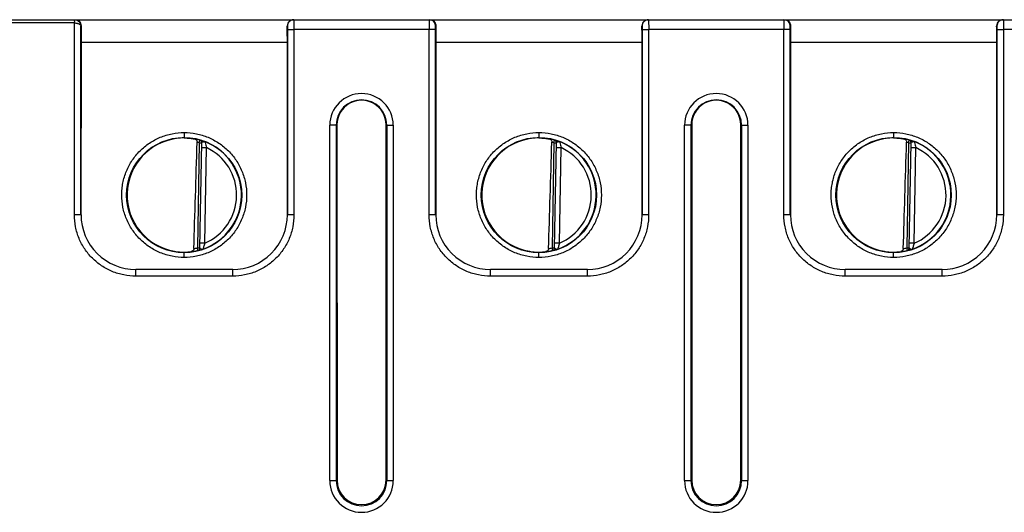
# Model space of a CAD drawing. Header units: inches. Extents: x 0 to 34, y 0 to 22.
# Tile 38 of 71: x 11.9 to 14.9, y 7.3 to 8.8. Entities that reach past the tile are written whole.
import ezdxf

# ---------------------------------------------------------------- set-up
doc = ezdxf.new("R2010")
doc.units = ezdxf.units.IN
doc.header["$LTSCALE"] = 1.87
doc.header["$MEASUREMENT"] = 0
doc.layers.get('0').update_dxf_attribs({"linetype": 'CONTINUOUS'})

msp = doc.modelspace()

# ---------------------------------------------------------------- linework, layer by layer
at = {"color": 7, "linetype": 'CONTINUOUS'}
for p, q in [((11.2756, 8.8465), (12.0445, 8.8465)), ((12.0437, 8.8363), (11.3442, 8.8364)), ((12.0435, 8.8465), (12.0437, 8.8362)), ((12.0437, 8.2409), (12.0437, 8.8363)), ((12.0455, 8.8465), (13.1447, 8.8465)), ((12.0586, 8.8329), (12.0607, 8.8316)), ((12.0607, 8.8316), (12.0623, 8.83)), ((12.0638, 8.241), (12.0637, 8.8265)), ((12.7045, 8.8265), (12.7037, 8.8265)), ((12.7045, 8.8265), (12.7047, 8.8164)), ((12.7245, 8.8465), (12.7247, 8.8162)), ((13.1439, 8.8465), (13.1437, 8.8162)), ((13.1455, 8.8465), (14.2447, 8.8465)), ((13.1637, 8.8164), (13.1639, 8.8265)), ((13.1647, 8.8265), (13.1639, 8.8265)), ((13.8045, 8.8265), (13.8037, 8.8265)), ((13.8045, 8.8265), (13.8047, 8.8164)), ((13.8245, 8.8465), (13.8247, 8.8162)), ((14.2439, 8.8465), (14.2437, 8.8162)), ((14.2455, 8.8465), (15.3447, 8.8465)), ((14.2637, 8.8164), (14.2639, 8.8265)), ((14.2647, 8.8265), (14.2639, 8.8265)), ((14.9045, 8.8265), (14.9037, 8.8265)), ((14.9045, 8.8265), (14.9047, 8.8164)), ((14.9245, 8.8465), (14.9247, 8.8162)), ((12.7047, 8.8164), (12.7046, 8.241)), ((12.7047, 8.8164), (12.7213, 8.8162)), ((12.7213, 8.8162), (12.7247, 8.8162)), ((12.7246, 8.8162), (12.7246, 8.2409)), ((13.1437, 8.8162), (12.7246, 8.8162)), ((13.1637, 8.8164), (13.1437, 8.8162)), ((13.1437, 8.2409), (13.1437, 8.8162)), ((13.1638, 8.241), (13.1637, 8.8164)), ((13.8047, 8.8164), (13.8046, 8.241)), ((13.8047, 8.8164), (13.8213, 8.8162)), ((13.8213, 8.8162), (13.8247, 8.8162)), ((13.8246, 8.8162), (13.8246, 8.2409)), ((14.2437, 8.8162), (13.8246, 8.8162)), ((14.2637, 8.8164), (14.2437, 8.8162)), ((14.2437, 8.2409), (14.2437, 8.8162)), ((14.2638, 8.241), (14.2637, 8.8164)), ((14.9047, 8.8164), (14.9046, 8.241)), ((14.9047, 8.8164), (14.9213, 8.8162)), ((14.9213, 8.8162), (14.9247, 8.8162)), ((14.9246, 8.8162), (14.9246, 8.2409)), ((15.3437, 8.8162), (14.9246, 8.8162)), ((12.0643, 8.7771), (12.0642, 8.2415)), ((12.0643, 8.7771), (12.7041, 8.7771)), ((12.7042, 8.2415), (12.7041, 8.7771)), ((13.1643, 8.7771), (13.1642, 8.2415)), ((13.1643, 8.7771), (13.8041, 8.7771)), ((13.8042, 8.2415), (13.8041, 8.7771)), ((14.2643, 8.7771), (14.2642, 8.2415)), ((14.2643, 8.7771), (14.9041, 8.7771)), ((14.9042, 8.2415), (14.9041, 8.7771)), ((12.8558, 8.5192), (12.8358, 8.519)), ((12.8358, 7.4166), (12.8358, 8.519)), ((12.858, 8.5203), (12.8558, 8.5192)), ((12.8558, 8.5192), (12.8558, 7.4168)), ((12.858, 8.5203), (12.8582, 7.418)), ((13.0102, 7.418), (13.0104, 8.5203)), ((13.0126, 8.5192), (13.0104, 8.5203)), ((13.0126, 8.5192), (13.0126, 7.4168)), ((13.0126, 8.5192), (13.0326, 8.519)), ((13.0326, 8.519), (13.0326, 7.4166)), ((13.9558, 8.5192), (13.9358, 8.519)), ((13.9358, 7.4166), (13.9358, 8.519)), ((13.958, 8.5203), (13.9558, 8.5192)), ((13.9558, 8.5192), (13.9558, 7.4168)), ((13.958, 8.5203), (13.9582, 7.418)), ((14.1102, 7.418), (14.1104, 8.5203)), ((14.1126, 8.5192), (14.1104, 8.5203)), ((14.1126, 8.5192), (14.1126, 7.4168)), ((14.1126, 8.5192), (14.1326, 8.519)), ((14.1326, 8.519), (14.1326, 7.4166)), ((12.3842, 8.4963), (12.3842, 8.4796)), ((13.4842, 8.4963), (13.4842, 8.4796)), ((14.5842, 8.4963), (14.5842, 8.4796)), ((12.4307, 8.4648), (12.425, 8.1386)), ((12.4307, 8.4648), (12.4328, 8.4722)), ((12.4307, 8.4648), (12.4385, 8.4647)), ((12.4328, 8.4724), (12.4328, 8.4728)), ((12.4328, 8.4724), (12.4349, 8.4715)), ((12.4328, 8.1381), (12.4385, 8.465)), ((12.44, 8.4667), (12.4412, 8.4673)), ((12.447, 8.4683), (12.4484, 8.468)), ((13.5307, 8.4648), (13.525, 8.1386)), ((13.5307, 8.4648), (13.5328, 8.4722)), ((13.5307, 8.4648), (13.5385, 8.4647)), ((13.5328, 8.4724), (13.5328, 8.4728)), ((13.5328, 8.4724), (13.5349, 8.4715)), ((13.5328, 8.1381), (13.5385, 8.465)), ((13.54, 8.4667), (13.5412, 8.4673)), ((13.547, 8.4683), (13.5484, 8.468)), ((14.6307, 8.4648), (14.625, 8.1386)), ((14.6307, 8.4648), (14.6328, 8.4722)), ((14.6307, 8.4648), (14.6385, 8.4647)), ((14.6328, 8.4724), (14.6328, 8.4728)), ((14.6328, 8.4724), (14.6349, 8.4715)), ((14.6328, 8.1381), (14.6385, 8.465)), ((14.64, 8.4667), (14.6412, 8.4673)), ((14.647, 8.4683), (14.6484, 8.468)), ((12.4383, 8.4499), (12.4533, 8.4496)), ((12.4481, 8.153), (12.4533, 8.4496)), ((13.5383, 8.4499), (13.5533, 8.4496)), ((13.5481, 8.153), (13.5533, 8.4496)), ((14.6383, 8.4499), (14.6533, 8.4496)), ((14.6481, 8.153), (14.6533, 8.4496)), ((12.0638, 8.241), (12.0438, 8.2409)), ((12.0642, 8.2415), (12.0638, 8.241)), ((12.7042, 8.2415), (12.7046, 8.241)), ((12.7246, 8.2409), (12.7046, 8.241)), ((13.1638, 8.241), (13.1438, 8.2409)), ((13.1642, 8.2415), (13.1638, 8.241)), ((13.8042, 8.2415), (13.8046, 8.241)), ((13.8246, 8.2409), (13.8046, 8.241)), ((14.2638, 8.241), (14.2438, 8.2409)), ((14.2642, 8.2415), (14.2638, 8.241)), ((14.9042, 8.2415), (14.9046, 8.241)), ((14.9246, 8.2409), (14.9046, 8.241)), ((12.4481, 8.153), (12.4331, 8.1532)), ((13.5481, 8.153), (13.5331, 8.1532)), ((14.6481, 8.153), (14.6331, 8.1532)), ((12.3842, 8.1089), (12.3842, 8.1255)), ((12.4081, 8.1276), (12.4061, 8.1271)), ((12.4269, 8.1309), (12.425, 8.1386)), ((12.425, 8.1386), (12.4328, 8.1384)), ((12.4269, 8.1306), (12.43, 8.1312)), ((12.4269, 8.1306), (12.4269, 8.1309)), ((12.43, 8.1312), (12.4394, 8.1337)), ((12.4328, 8.1384), (12.4325, 8.1362)), ((12.4414, 8.1345), (12.4426, 8.1348)), ((12.4426, 8.1348), (12.4438, 8.139)), ((13.4842, 8.1089), (13.4842, 8.1255)), ((13.5081, 8.1276), (13.5061, 8.1271)), ((13.5269, 8.1309), (13.525, 8.1386)), ((13.525, 8.1386), (13.5328, 8.1384)), ((13.5269, 8.1306), (13.53, 8.1312)), ((13.5269, 8.1306), (13.5269, 8.1309)), ((13.53, 8.1312), (13.5394, 8.1337)), ((13.5328, 8.1384), (13.5325, 8.1362)), ((13.5414, 8.1345), (13.5426, 8.1348)), ((13.5426, 8.1348), (13.5438, 8.139)), ((14.5842, 8.1089), (14.5842, 8.1255)), ((14.6081, 8.1276), (14.6061, 8.1271)), ((14.625, 8.1386), (14.6328, 8.1384)), ((14.6269, 8.1309), (14.625, 8.1386)), ((14.6269, 8.1306), (14.63, 8.1312)), ((14.6269, 8.1306), (14.6269, 8.1309)), ((14.63, 8.1312), (14.6394, 8.1337)), ((14.6328, 8.1384), (14.6325, 8.1362)), ((14.6414, 8.1345), (14.6426, 8.1348)), ((14.6426, 8.1348), (14.6438, 8.139)), ((12.2338, 8.0711), (12.2342, 8.0715)), ((12.2338, 8.0509), (12.2338, 8.0711)), ((12.5346, 8.0711), (12.2338, 8.0711)), ((12.5346, 8.0711), (12.5342, 8.0715)), ((12.5346, 8.0509), (12.5346, 8.0711)), ((13.3338, 8.0711), (13.3342, 8.0715)), ((13.3338, 8.0509), (13.3338, 8.0711)), ((13.6346, 8.0711), (13.3338, 8.0711)), ((13.6346, 8.0711), (13.6342, 8.0715)), ((13.6346, 8.0509), (13.6346, 8.0711)), ((14.4338, 8.0711), (14.4342, 8.0715)), ((14.4338, 8.0509), (14.4338, 8.0711)), ((14.7346, 8.0711), (14.4338, 8.0711)), ((14.7346, 8.0711), (14.7342, 8.0715)), ((14.7346, 8.0509), (14.7346, 8.0711)), ((12.5346, 8.0509), (12.2338, 8.0509)), ((13.6346, 8.0509), (13.3338, 8.0509)), ((14.7346, 8.0509), (14.4338, 8.0509)), ((12.8358, 7.4166), (12.8558, 7.4168)), ((12.8558, 7.4168), (12.8582, 7.418)), ((13.0126, 7.4168), (13.0102, 7.418)), ((13.0126, 7.4168), (13.0326, 7.4166)), ((13.9358, 7.4166), (13.9558, 7.4168)), ((13.9558, 7.4168), (13.9582, 7.418)), ((14.1126, 7.4168), (14.1102, 7.418)), ((14.1126, 7.4168), (14.1326, 7.4166))]:
    msp.add_line(p, q, dxfattribs=at)
for centre in [(12.3842, 8.3024), (13.4842, 8.3024), (14.5842, 8.3024)]:
    msp.add_circle(centre, 0.1787, dxfattribs=at)
for centre, radius, start, end in [((13.1439, 8.8265), 0.02, 0.0123, 89.9783), ((14.2439, 8.8265), 0.02, 0.0123, 89.9783), ((12.9342, 8.519), 0.0984, 0.004, 179.996), ((14.0342, 8.519), 0.0984, 0.004, 179.996), ((12.9342, 8.5192), 0.0784, 0.003, 179.997), ((12.9342, 8.5203), 0.0761, 359.978, 180.022), ((14.0342, 8.5192), 0.0784, 0.003, 179.997), ((14.0342, 8.5203), 0.0761, 359.978, 180.022), ((12.9311, 8.5203), 0.0792, 359.9635, 7.3127), ((14.0311, 8.5203), 0.0792, 359.9635, 7.3127), ((12.3833, 8.3096), 0.17, 89.6888, 97.6024), ((12.3842, 8.3025), 0.1767, 74.0301, 78.8369), ((12.3842, 8.3025), 0.1689, 74.0301, 76.2529), ((12.4307, 8.4648), 0.00786, 358.9802, 57.7042), ((12.3842, 8.3025), 0.1776, 289.2017, 68.7983), ((12.6509, 8.5139), 0.2076, 192.8583, 193.4577), ((12.7383, 8.5349), 0.2975, 193.4705, 196.6532), ((13.4833, 8.3096), 0.17, 89.6888, 97.6024), ((13.4842, 8.3025), 0.1767, 74.0301, 78.8369), ((13.4842, 8.3025), 0.1689, 74.0301, 76.2529), ((13.5307, 8.4648), 0.00786, 358.9802, 57.7042), ((13.4842, 8.3025), 0.1776, 289.2017, 68.7983), ((13.7509, 8.5139), 0.2076, 192.8583, 193.4577), ((13.8383, 8.5349), 0.2975, 193.4705, 196.6532), ((14.5833, 8.3096), 0.17, 89.6888, 97.6024), ((14.5842, 8.3025), 0.1767, 74.0301, 78.8369), ((14.5842, 8.3025), 0.1689, 74.0301, 76.2529), ((14.6307, 8.4648), 0.00786, 358.9802, 57.7042), ((14.5842, 8.3025), 0.1776, 289.2017, 68.7983), ((14.8509, 8.5139), 0.2076, 192.8583, 193.4577), ((14.9383, 8.5349), 0.2975, 193.4705, 196.6532), ((12.3842, 8.3025), 0.1626, 293.1447, 64.8553), ((13.4842, 8.3025), 0.1626, 293.1447, 64.8553), ((14.5842, 8.3025), 0.1626, 293.1447, 64.8553), ((12.2342, 8.2414), 0.1699, 179.9808, 270.0007), ((12.5343, 8.2413), 0.1699, 269.9853, 0.042), ((13.3342, 8.2414), 0.1699, 179.9808, 270.0007), ((13.6343, 8.2413), 0.1699, 269.9853, 0.042), ((14.4342, 8.2414), 0.1699, 179.9808, 270.0007), ((14.7343, 8.2413), 0.1699, 269.9853, 0.042), ((12.6953, 8.0692), 0.261, 161.2855, 162.0525), ((13.7953, 8.0692), 0.261, 161.2855, 162.0525), ((14.8953, 8.0692), 0.261, 161.2855, 162.0525), ((12.383, 8.2956), 0.1701, 260.4012, 270.3938), ((12.383, 8.2925), 0.1671, 270.398, 275.5774), ((12.3833, 8.2894), 0.1639, 275.5776, 277.9921), ((12.3842, 8.3025), 0.1767, 277.129, 283.9699), ((12.3842, 8.3025), 0.1689, 280.1935, 283.9699), ((12.425, 8.1386), 0.00786, 283.9223, 342.3945), ((12.3956, 8.2743), 0.1472, 287.2964, 288.6102), ((12.7416, 8.0543), 0.3097, 162.0666, 164.1222), ((13.483, 8.2956), 0.1701, 260.4012, 270.3938), ((13.483, 8.2925), 0.1671, 270.398, 275.5774), ((13.4833, 8.2894), 0.1639, 275.5776, 277.9921), ((13.4842, 8.3025), 0.1767, 277.129, 283.9699), ((13.4842, 8.3025), 0.1689, 280.1935, 283.9699), ((13.525, 8.1386), 0.00786, 283.9223, 342.3945), ((13.4956, 8.2743), 0.1472, 287.2964, 288.6102), ((13.8416, 8.0543), 0.3097, 162.0666, 164.1222), ((14.583, 8.2956), 0.1701, 260.4012, 270.3938), ((14.583, 8.2925), 0.1671, 270.398, 275.5774), ((14.5833, 8.2894), 0.1639, 275.5776, 277.9921), ((14.5842, 8.3025), 0.1767, 277.129, 283.9699), ((14.5842, 8.3025), 0.1689, 280.1935, 283.9699), ((14.625, 8.1386), 0.00786, 283.9223, 342.3945), ((14.5956, 8.2743), 0.1472, 287.2964, 288.6102), ((14.9416, 8.0543), 0.3097, 162.0666, 164.1222), ((12.9342, 7.4166), 0.0984, 180.0026, 359.9974), ((12.9342, 7.4168), 0.0784, 180.0028, 359.9973), ((12.9342, 7.4181), 0.076, 180.0963, 359.9037), ((14.0342, 7.4166), 0.0984, 180.0026, 359.9974), ((14.0342, 7.4168), 0.0784, 180.0028, 359.9973), ((14.0342, 7.4181), 0.076, 180.0963, 359.9037)]:
    msp.add_arc(centre, radius, start, end, dxfattribs=at)
for centre, major_axis, ratio, start_param, end_param in [((12.7029, 8.7765), (0, 0.07), 0.017455, -1.56207, -0.775193), ((13.1655, 8.7765), (0, 0.07), 0.017455, 0.775193, 1.56207), ((13.8029, 8.7765), (0, 0.07), 0.017455, -1.56207, -0.775193), ((14.2655, 8.7765), (0, 0.07), 0.017455, 0.775193, 1.56207), ((14.9029, 8.7765), (0, 0.07), 0.017455, -1.56207, -0.775193), ((12.3842, 8.3025), (0, 0.1771), 1, 6.389776, 9.257284), ((12.4055, 11.0416), (0.078, 4.4693), 0.01745, -2.278156, -2.184524), ((13.4842, 8.3025), (0, 0.1771), 1, 0.10659, 2.974099), ((13.5055, 11.0416), (0.078, 4.4693), 0.01745, -2.278156, -2.184524), ((14.5842, 8.3025), (0, 0.1771), 1, 6.389776, 9.257284), ((14.6055, 11.0416), (0.078, 4.4693), 0.01745, -2.278156, -2.184524)]:
    msp.add_ellipse(centre, major_axis=major_axis, ratio=ratio, start_param=start_param, end_param=end_param, dxfattribs=at)
for points, knots in [([(12.0435, 8.8465), (12.0453, 8.8465), (12.0488, 8.846), (12.0536, 8.844), (12.0577, 8.8409), (12.0598, 8.8383), (12.0607, 8.8369)], [0, 0, 0, 0, 0.256652, 0.511673, 0.758805, 1, 1, 1, 1]), ([(12.0437, 8.8364), (12.0465, 8.8363), (12.0505, 8.8359), (12.0555, 8.8344), (12.0577, 8.8335), (12.0586, 8.8329)], [0, 0, 0, 0, 0.541721, 0.785167, 1, 1, 1, 1]), ([(12.0455, 8.8465), (12.0477, 8.8465), (12.0524, 8.8456), (12.0586, 8.8418), (12.0635, 8.8353), (12.0647, 8.8295), (12.0647, 8.8265)], [0, 0, 0, 0, 0.218378, 0.447733, 0.701735, 1, 1, 1, 1]), ([(12.0607, 8.8369), (12.0612, 8.8361), (12.0629, 8.8328), (12.0637, 8.8292), (12.0637, 8.8265)], [0, 0, 0, 0, 0.256437, 1, 1, 1, 1]), ([(12.0623, 8.83), (12.0627, 8.8295), (12.0634, 8.8284), (12.0637, 8.8271), (12.0637, 8.8265)], [0, 0, 0, 0, 0.525323, 1, 1, 1, 1]), ([(12.0647, 8.8265), (12.0645, 8.8189), (12.0644, 8.8025), (12.0643, 8.786), (12.0643, 8.7771)], [0, 0, 0, 0, 0.457609, 1, 1, 1, 1]), ([(12.7229, 8.8465), (12.7206, 8.8465), (12.716, 8.8456), (12.7098, 8.8418), (12.7049, 8.8353), (12.7037, 8.8295), (12.7037, 8.8265)], [0, 0, 0, 0, 0.218378, 0.447733, 0.701735, 1, 1, 1, 1]), ([(12.7245, 8.8465), (12.722, 8.8465), (12.7168, 8.8453), (12.7099, 8.841), (12.7056, 8.8342), (12.7045, 8.829), (12.7045, 8.8265)], [0, 0, 0, 0, 0.242443, 0.499975, 0.757524, 1, 1, 1, 1]), ([(13.1455, 8.8465), (13.1477, 8.8465), (13.1524, 8.8456), (13.1586, 8.8418), (13.1635, 8.8353), (13.1647, 8.8295), (13.1647, 8.8265)], [0, 0, 0, 0, 0.218378, 0.447733, 0.701735, 1, 1, 1, 1]), ([(13.8229, 8.8465), (13.8206, 8.8465), (13.816, 8.8456), (13.8098, 8.8418), (13.8049, 8.8353), (13.8037, 8.8295), (13.8037, 8.8265)], [0, 0, 0, 0, 0.218378, 0.447733, 0.701735, 1, 1, 1, 1]), ([(13.8245, 8.8465), (13.822, 8.8465), (13.8168, 8.8453), (13.8099, 8.841), (13.8056, 8.8342), (13.8045, 8.829), (13.8045, 8.8265)], [0, 0, 0, 0, 0.242443, 0.499975, 0.757524, 1, 1, 1, 1]), ([(14.2455, 8.8465), (14.2477, 8.8465), (14.2524, 8.8456), (14.2586, 8.8418), (14.2635, 8.8353), (14.2647, 8.8295), (14.2647, 8.8265)], [0, 0, 0, 0, 0.218378, 0.447733, 0.701735, 1, 1, 1, 1]), ([(14.9229, 8.8465), (14.9206, 8.8465), (14.916, 8.8456), (14.9098, 8.8418), (14.9049, 8.8353), (14.9037, 8.8295), (14.9037, 8.8265)], [0, 0, 0, 0, 0.218378, 0.447733, 0.701735, 1, 1, 1, 1]), ([(14.9245, 8.8465), (14.922, 8.8465), (14.9168, 8.8453), (14.9099, 8.841), (14.9056, 8.8342), (14.9045, 8.829), (14.9045, 8.8265)], [0, 0, 0, 0, 0.242443, 0.499975, 0.757524, 1, 1, 1, 1]), ([(12.3842, 8.1089), (12.3715, 8.109), (12.3525, 8.1108), (12.3279, 8.1169), (12.304, 8.1254), (12.2759, 8.1405), (12.2464, 8.1647), (12.2261, 8.1893), (12.2131, 8.2111), (12.2022, 8.234), (12.193, 8.2645), (12.1899, 8.2962), (12.1911, 8.3216), (12.1939, 8.3404), (12.1985, 8.3589), (12.2071, 8.3827), (12.2221, 8.4109), (12.2463, 8.4404), (12.2759, 8.4647), (12.304, 8.4797), (12.3279, 8.4882), (12.3525, 8.4943), (12.3715, 8.4962), (12.3842, 8.4963)], [0, 0, 0, 0, 0.06244, 0.093739, 0.125022, 0.187503, 0.249986, 0.312457, 0.34373, 0.375004, 0.437474, 0.499945, 0.531219, 0.562494, 0.593769, 0.625044, 0.687521, 0.749998, 0.812479, 0.874962, 0.906256, 0.937567, 1, 1, 1, 1]), ([(12.3842, 8.4963), (12.3968, 8.4962), (12.4159, 8.4943), (12.4405, 8.4882), (12.4644, 8.4797), (12.4925, 8.4647), (12.522, 8.4404), (12.5463, 8.4109), (12.5643, 8.3772), (12.5754, 8.3406), (12.5792, 8.3026), (12.5754, 8.2645), (12.5643, 8.228), (12.5463, 8.1942), (12.522, 8.1647), (12.4925, 8.1405), (12.4644, 8.1254), (12.4405, 8.1169), (12.4159, 8.1108), (12.3968, 8.1089), (12.3842, 8.1089)], [0, 0, 0, 0, 0.062451, 0.093759, 0.12505, 0.187544, 0.250039, 0.312526, 0.375018, 0.437509, 0.5, 0.562491, 0.624981, 0.687474, 0.749961, 0.812456, 0.87495, 0.906241, 0.937549, 1, 1, 1, 1]), ([(13.4842, 8.1089), (13.4715, 8.109), (13.4525, 8.1108), (13.4279, 8.1169), (13.404, 8.1254), (13.3759, 8.1405), (13.3464, 8.1647), (13.3261, 8.1893), (13.3131, 8.2111), (13.3022, 8.234), (13.293, 8.2645), (13.2899, 8.2962), (13.2911, 8.3216), (13.2939, 8.3404), (13.2985, 8.3589), (13.3071, 8.3827), (13.3221, 8.4109), (13.3463, 8.4404), (13.3759, 8.4647), (13.404, 8.4797), (13.4279, 8.4882), (13.4525, 8.4943), (13.4715, 8.4962), (13.4842, 8.4963)], [0, 0, 0, 0, 0.06244, 0.093739, 0.125022, 0.187503, 0.249986, 0.312457, 0.34373, 0.375004, 0.437474, 0.499945, 0.531219, 0.562494, 0.593769, 0.625044, 0.687521, 0.749998, 0.812479, 0.874962, 0.906256, 0.937567, 1, 1, 1, 1]), ([(13.4842, 8.4963), (13.4968, 8.4962), (13.5159, 8.4943), (13.5405, 8.4882), (13.5644, 8.4797), (13.5925, 8.4647), (13.622, 8.4404), (13.6463, 8.4109), (13.6643, 8.3772), (13.6754, 8.3406), (13.6792, 8.3026), (13.6754, 8.2645), (13.6643, 8.228), (13.6463, 8.1942), (13.622, 8.1647), (13.5925, 8.1405), (13.5644, 8.1254), (13.5405, 8.1169), (13.5159, 8.1108), (13.4968, 8.1089), (13.4842, 8.1089)], [0, 0, 0, 0, 0.062451, 0.093759, 0.12505, 0.187544, 0.250039, 0.312526, 0.375018, 0.437509, 0.5, 0.562491, 0.624981, 0.687474, 0.749961, 0.812456, 0.87495, 0.906241, 0.937549, 1, 1, 1, 1]), ([(14.5842, 8.1089), (14.5715, 8.109), (14.5525, 8.1108), (14.5279, 8.1169), (14.504, 8.1254), (14.4759, 8.1405), (14.4464, 8.1647), (14.4261, 8.1893), (14.4131, 8.2111), (14.4022, 8.234), (14.393, 8.2645), (14.3899, 8.2962), (14.3911, 8.3216), (14.3939, 8.3404), (14.3985, 8.3589), (14.4071, 8.3827), (14.4221, 8.4109), (14.4463, 8.4404), (14.4759, 8.4647), (14.504, 8.4797), (14.5279, 8.4882), (14.5525, 8.4943), (14.5715, 8.4962), (14.5842, 8.4963)], [0, 0, 0, 0, 0.06244, 0.093739, 0.125022, 0.187503, 0.249986, 0.312457, 0.34373, 0.375004, 0.437474, 0.499945, 0.531219, 0.562494, 0.593769, 0.625044, 0.687521, 0.749998, 0.812479, 0.874962, 0.906256, 0.937567, 1, 1, 1, 1]), ([(14.5842, 8.4963), (14.5968, 8.4962), (14.6159, 8.4943), (14.6405, 8.4882), (14.6644, 8.4797), (14.6925, 8.4647), (14.722, 8.4404), (14.7463, 8.4109), (14.7643, 8.3772), (14.7754, 8.3406), (14.7792, 8.3026), (14.7754, 8.2645), (14.7643, 8.228), (14.7463, 8.1942), (14.722, 8.1647), (14.6925, 8.1405), (14.6644, 8.1254), (14.6405, 8.1169), (14.6159, 8.1108), (14.5968, 8.1089), (14.5842, 8.1089)], [0, 0, 0, 0, 0.062451, 0.093759, 0.12505, 0.187544, 0.250039, 0.312526, 0.375018, 0.437509, 0.5, 0.562491, 0.624981, 0.687474, 0.749961, 0.812456, 0.87495, 0.906241, 0.937549, 1, 1, 1, 1]), ([(12.3842, 8.4796), (12.3874, 8.4796), (12.3989, 8.4792), (12.4103, 8.4776), (12.4184, 8.4759)], [0, 0, 0, 0, 0.279277, 1, 1, 1, 1]), ([(12.4184, 8.4759), (12.4192, 8.4757), (12.4209, 8.475), (12.4228, 8.4729), (12.4241, 8.47), (12.4244, 8.4677), (12.4243, 8.4665)], [0, 0, 0, 0, 0.208997, 0.436619, 0.700685, 1, 1, 1, 1]), ([(12.4484, 8.468), (12.4467, 8.4687), (12.4433, 8.4698), (12.4394, 8.4711), (12.4366, 8.4719), (12.4351, 8.4723), (12.4339, 8.4726), (12.4333, 8.4727), (12.433, 8.4728)], [0, 0, 0, 0, 0.349219, 0.65393, 0.778599, 0.87975, 0.954497, 1, 1, 1, 1]), ([(12.4385, 8.465), (12.4385, 8.4652), (12.4387, 8.4654), (12.4391, 8.466), (12.4396, 8.4664), (12.44, 8.4667)], [0, 0, 0, 0, 0.1469, 0.372985, 1, 1, 1, 1]), ([(12.4412, 8.4673), (12.4421, 8.4676), (12.444, 8.4681), (12.446, 8.4684), (12.447, 8.4683)], [0, 0, 0, 0, 0.49036, 1, 1, 1, 1]), ([(13.4842, 8.4796), (13.4874, 8.4796), (13.4989, 8.4792), (13.5103, 8.4776), (13.5184, 8.4759)], [0, 0, 0, 0, 0.279277, 1, 1, 1, 1]), ([(13.5184, 8.4759), (13.5192, 8.4757), (13.5209, 8.475), (13.5228, 8.4729), (13.5241, 8.47), (13.5244, 8.4677), (13.5243, 8.4665)], [0, 0, 0, 0, 0.208997, 0.436619, 0.700685, 1, 1, 1, 1]), ([(13.5484, 8.468), (13.5467, 8.4687), (13.5433, 8.4698), (13.5394, 8.4711), (13.5366, 8.4719), (13.5351, 8.4723), (13.5339, 8.4726), (13.5333, 8.4727), (13.533, 8.4728)], [0, 0, 0, 0, 0.349219, 0.65393, 0.778599, 0.87975, 0.954497, 1, 1, 1, 1]), ([(13.5385, 8.465), (13.5385, 8.4652), (13.5387, 8.4654), (13.5391, 8.466), (13.5396, 8.4664), (13.54, 8.4667)], [0, 0, 0, 0, 0.1469, 0.372985, 1, 1, 1, 1]), ([(13.5412, 8.4673), (13.5421, 8.4676), (13.544, 8.4681), (13.546, 8.4684), (13.547, 8.4683)], [0, 0, 0, 0, 0.49036, 1, 1, 1, 1]), ([(14.5842, 8.4796), (14.5874, 8.4796), (14.5989, 8.4792), (14.6103, 8.4776), (14.6184, 8.4759)], [0, 0, 0, 0, 0.279277, 1, 1, 1, 1]), ([(14.6184, 8.4759), (14.6192, 8.4757), (14.6209, 8.475), (14.6228, 8.4729), (14.6241, 8.47), (14.6244, 8.4677), (14.6243, 8.4665)], [0, 0, 0, 0, 0.208997, 0.436619, 0.700685, 1, 1, 1, 1]), ([(14.6484, 8.468), (14.6467, 8.4687), (14.6433, 8.4698), (14.6394, 8.4711), (14.6366, 8.4719), (14.6351, 8.4723), (14.6339, 8.4726), (14.6333, 8.4727), (14.633, 8.4728)], [0, 0, 0, 0, 0.349219, 0.65393, 0.778599, 0.87975, 0.954497, 1, 1, 1, 1]), ([(14.6385, 8.465), (14.6385, 8.4652), (14.6387, 8.4654), (14.6391, 8.466), (14.6396, 8.4664), (14.64, 8.4667)], [0, 0, 0, 0, 0.1469, 0.372985, 1, 1, 1, 1]), ([(14.6412, 8.4673), (14.6421, 8.4676), (14.644, 8.4681), (14.646, 8.4684), (14.647, 8.4683)], [0, 0, 0, 0, 0.49036, 1, 1, 1, 1]), ([(12.2338, 8.0509), (12.2214, 8.051), (12.2027, 8.0529), (12.1786, 8.0588), (12.1551, 8.0671), (12.1276, 8.0819), (12.0986, 8.1057), (12.0748, 8.1346), (12.06, 8.1622), (12.0517, 8.1856), (12.0457, 8.2098), (12.0439, 8.2285), (12.0437, 8.2409)], [0, 0, 0, 0, 0.124887, 0.187494, 0.25007, 0.375043, 0.50001, 0.624972, 0.74994, 0.812515, 0.87512, 1, 1, 1, 1]), ([(12.7246, 8.2409), (12.7245, 8.2285), (12.7226, 8.2098), (12.7167, 8.1856), (12.7083, 8.1622), (12.6936, 8.1346), (12.6698, 8.1057), (12.6408, 8.0819), (12.6133, 8.0671), (12.5898, 8.0588), (12.5657, 8.0529), (12.547, 8.051), (12.5346, 8.0509)], [0, 0, 0, 0, 0.124881, 0.187487, 0.250061, 0.37503, 0.499994, 0.624959, 0.749931, 0.812507, 0.875114, 1, 1, 1, 1]), ([(13.3338, 8.0509), (13.3214, 8.051), (13.3027, 8.0529), (13.2786, 8.0588), (13.2551, 8.0671), (13.2276, 8.0819), (13.1986, 8.1057), (13.1748, 8.1346), (13.16, 8.1622), (13.1517, 8.1856), (13.1457, 8.2098), (13.1439, 8.2285), (13.1437, 8.2409)], [0, 0, 0, 0, 0.124887, 0.187494, 0.25007, 0.375043, 0.50001, 0.624972, 0.74994, 0.812515, 0.87512, 1, 1, 1, 1]), ([(13.8246, 8.2409), (13.8245, 8.2285), (13.8226, 8.2098), (13.8167, 8.1856), (13.8083, 8.1622), (13.7936, 8.1346), (13.7698, 8.1057), (13.7408, 8.0819), (13.7133, 8.0671), (13.6898, 8.0588), (13.6657, 8.0529), (13.647, 8.051), (13.6346, 8.0509)], [0, 0, 0, 0, 0.124881, 0.187487, 0.250061, 0.37503, 0.499994, 0.624959, 0.749931, 0.812507, 0.875114, 1, 1, 1, 1]), ([(14.4338, 8.0509), (14.4214, 8.051), (14.4027, 8.0529), (14.3786, 8.0588), (14.3551, 8.0671), (14.3276, 8.0819), (14.2986, 8.1057), (14.2748, 8.1346), (14.26, 8.1622), (14.2517, 8.1856), (14.2457, 8.2098), (14.2439, 8.2285), (14.2437, 8.2409)], [0, 0, 0, 0, 0.124887, 0.187494, 0.25007, 0.375043, 0.50001, 0.624972, 0.74994, 0.812515, 0.87512, 1, 1, 1, 1]), ([(14.9246, 8.2409), (14.9245, 8.2285), (14.9226, 8.2098), (14.9167, 8.1856), (14.9083, 8.1622), (14.8936, 8.1346), (14.8698, 8.1057), (14.8408, 8.0819), (14.8133, 8.0671), (14.7898, 8.0588), (14.7657, 8.0529), (14.747, 8.051), (14.7346, 8.0509)], [0, 0, 0, 0, 0.124881, 0.187487, 0.250061, 0.37503, 0.499994, 0.624959, 0.749931, 0.812507, 0.875114, 1, 1, 1, 1]), ([(12.4105, 8.1289), (12.4103, 8.1288), (12.4096, 8.1282), (12.4087, 8.1278), (12.4081, 8.1276)], [0, 0, 0, 0, 0.254788, 1, 1, 1, 1]), ([(12.4141, 8.1362), (12.414, 8.1348), (12.4133, 8.132), (12.4115, 8.1297), (12.4105, 8.1289)], [0, 0, 0, 0, 0.534486, 1, 1, 1, 1]), ([(12.4328, 8.1381), (12.4328, 8.1378), (12.4333, 8.137), (12.4339, 8.1366), (12.4343, 8.1364)], [0, 0, 0, 0, 0.403862, 1, 1, 1, 1]), ([(12.4343, 8.1364), (12.4347, 8.1361), (12.4358, 8.1356), (12.4375, 8.135), (12.4394, 8.1346), (12.4407, 8.1345), (12.4414, 8.1345)], [0, 0, 0, 0, 0.221912, 0.474129, 0.739017, 1, 1, 1, 1]), ([(13.5105, 8.1289), (13.5103, 8.1288), (13.5096, 8.1282), (13.5087, 8.1278), (13.5081, 8.1276)], [0, 0, 0, 0, 0.254788, 1, 1, 1, 1]), ([(13.5141, 8.1362), (13.514, 8.1348), (13.5133, 8.132), (13.5115, 8.1297), (13.5105, 8.1289)], [0, 0, 0, 0, 0.534486, 1, 1, 1, 1]), ([(13.5328, 8.1381), (13.5328, 8.1378), (13.5333, 8.137), (13.5339, 8.1366), (13.5343, 8.1364)], [0, 0, 0, 0, 0.403862, 1, 1, 1, 1]), ([(13.5343, 8.1364), (13.5347, 8.1361), (13.5358, 8.1356), (13.5375, 8.135), (13.5394, 8.1346), (13.5407, 8.1345), (13.5414, 8.1345)], [0, 0, 0, 0, 0.221912, 0.474129, 0.739017, 1, 1, 1, 1]), ([(14.6105, 8.1289), (14.6103, 8.1288), (14.6096, 8.1282), (14.6087, 8.1278), (14.6081, 8.1276)], [0, 0, 0, 0, 0.254788, 1, 1, 1, 1]), ([(14.6141, 8.1362), (14.614, 8.1348), (14.6133, 8.132), (14.6115, 8.1297), (14.6105, 8.1289)], [0, 0, 0, 0, 0.534486, 1, 1, 1, 1]), ([(14.6328, 8.1381), (14.6328, 8.1378), (14.6333, 8.137), (14.6339, 8.1366), (14.6343, 8.1364)], [0, 0, 0, 0, 0.403862, 1, 1, 1, 1]), ([(14.6343, 8.1364), (14.6347, 8.1361), (14.6358, 8.1356), (14.6375, 8.135), (14.6394, 8.1346), (14.6407, 8.1345), (14.6414, 8.1345)], [0, 0, 0, 0, 0.221912, 0.474129, 0.739017, 1, 1, 1, 1])]:
    msp.add_open_spline(points, degree=3, knots=knots, dxfattribs=at)
for points in [[(12.4385, 8.465), (12.4386, 8.4682), (12.4359, 8.4719), (12.4328, 8.4728)], [(13.5385, 8.465), (13.5386, 8.4682), (13.5359, 8.4719), (13.5328, 8.4728)], [(14.6385, 8.465), (14.6386, 8.4682), (14.6359, 8.4719), (14.6328, 8.4728)], [(12.4328, 8.1381), (12.4328, 8.1349), (12.43, 8.1313), (12.4269, 8.1306)], [(13.5328, 8.1381), (13.5328, 8.1349), (13.53, 8.1313), (13.5269, 8.1306)], [(14.6328, 8.1381), (14.6328, 8.1349), (14.63, 8.1313), (14.6269, 8.1306)]]:
    msp.add_open_spline(points, degree=3, dxfattribs=at)

doc.saveas('drawing.dxf')
